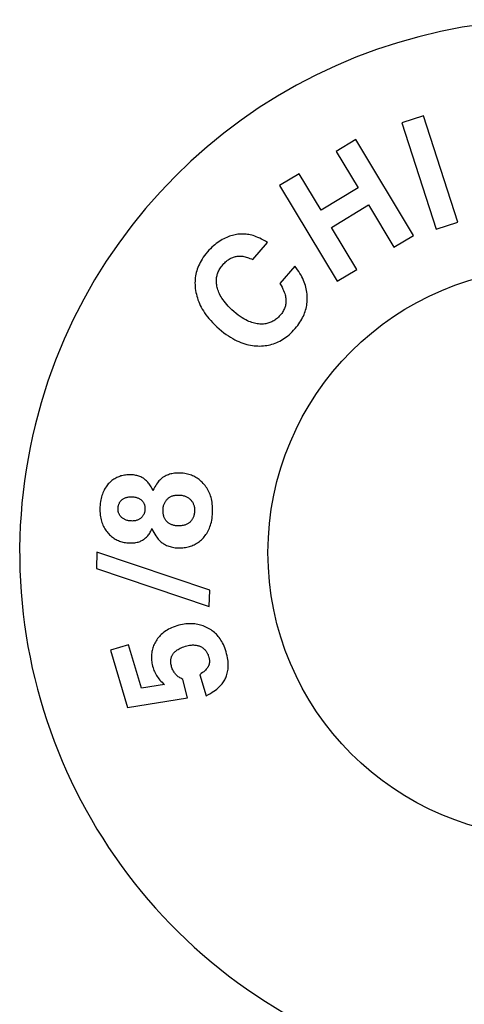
# Model space of a CAD drawing. Header units: inches. Extents: x 0 to 225, y 0 to 145.
# Tile 43 of 104: x 49.73 to 50.8, y 108.44 to 110.82. Entities that reach past the tile are written whole.
import ezdxf

# ---------------------------------------------------------------- set-up
doc = ezdxf.new("R2010")
doc.units = ezdxf.units.IN
doc.header["$LTSCALE"] = 12.349732
doc.header["$MEASUREMENT"] = 0
doc.layers.get('0').update_dxf_attribs({"linetype": 'CONTINUOUS'})

msp = doc.modelspace()

# ---------------------------------------------------------------- linework, layer by layer
at = {"color": 7, "linetype": 'Continuous'}
for p, q in [((50.705, 110.5829), (50.6526, 110.5661)), ((50.7879, 110.326), (50.705, 110.5829)), ((50.6526, 110.5661), (50.7355, 110.3091)), ((50.5412, 110.5254), (50.4941, 110.497)), ((50.6804, 110.2941), (50.5412, 110.5254)), ((50.4941, 110.497), (50.5471, 110.4089)), ((50.4044, 110.4431), (50.3573, 110.4147)), ((50.4574, 110.355), (50.4044, 110.4431)), ((50.3573, 110.4147), (50.4965, 110.1834)), ((50.5471, 110.4089), (50.4574, 110.355)), ((50.4824, 110.3135), (50.5721, 110.3675)), ((50.5721, 110.3675), (50.6333, 110.2657)), ((50.5437, 110.2117), (50.4824, 110.3135)), ((50.7355, 110.3091), (50.7879, 110.326)), ((50.6333, 110.2657), (50.6804, 110.2941)), ((50.2923, 110.2354), (50.3283, 110.277)), ((50.3937, 110.2198), (50.3577, 110.1782)), ((50.4965, 110.1834), (50.5437, 110.2117)), ((49.9159, 109.5284), (49.9145, 109.4894)), ((50.1885, 109.4365), (49.9159, 109.5284)), ((49.9145, 109.4894), (50.1871, 109.3975)), ((50.1871, 109.3975), (50.1885, 109.4365)), ((49.9924, 109.3051), (49.9485, 109.2919)), ((49.9485, 109.2919), (49.9899, 109.1536)), ((50.0238, 109.2003), (49.9924, 109.3051)), ((50.1345, 109.1768), (50.1233, 109.2214)), ((50.1643, 109.2326), (50.1796, 109.1817)), ((50.0789, 109.2091), (50.0238, 109.2003)), ((49.9899, 109.1536), (50.1345, 109.1768))]:
    msp.add_line(p, q, dxfattribs=at)
for points in [[(50.2259, 110.2877), (50.2222, 110.2859), (50.2186, 110.284), (50.215, 110.2819), (50.2114, 110.2796), (50.2078, 110.2771), (50.2042, 110.2745), (50.2006, 110.2716), (50.1971, 110.2686), (50.1935, 110.2653), (50.1899, 110.2618), (50.1863, 110.258), (50.1827, 110.254)], [(50.2737, 110.297), (50.2702, 110.2972), (50.2668, 110.2972), (50.2633, 110.2971), (50.2599, 110.2969), (50.2566, 110.2966), (50.2532, 110.2961), (50.2498, 110.2956), (50.2464, 110.2948), (50.243, 110.294), (50.2396, 110.293), (50.2362, 110.2919), (50.2328, 110.2907), (50.2293, 110.2893), (50.2259, 110.2877)], [(50.3283, 110.277), (50.3232, 110.2801), (50.3183, 110.2828), (50.3136, 110.2852), (50.3092, 110.2873), (50.3049, 110.2892), (50.3009, 110.2908), (50.297, 110.2922), (50.2933, 110.2934), (50.2897, 110.2944), (50.2863, 110.2952), (50.2829, 110.2959), (50.2797, 110.2964), (50.2766, 110.2968), (50.2737, 110.297)], [(50.1827, 110.254), (50.1791, 110.2497), (50.1758, 110.2454), (50.1728, 110.2411), (50.17, 110.2369), (50.1675, 110.2328), (50.1652, 110.2287), (50.1632, 110.2246), (50.1613, 110.2205), (50.1597, 110.2164), (50.1582, 110.2124), (50.1569, 110.2083), (50.1558, 110.2042), (50.1549, 110.2001), (50.1541, 110.196), (50.1535, 110.1918), (50.1531, 110.1876), (50.1528, 110.1834), (50.1527, 110.1791), (50.1528, 110.1747), (50.1531, 110.1702), (50.1535, 110.1656), (50.1542, 110.161)], [(50.2201, 110.2232), (50.2224, 110.2258), (50.2246, 110.2281), (50.2268, 110.2302), (50.229, 110.2321), (50.2312, 110.2338), (50.2333, 110.2353), (50.2355, 110.2367), (50.2376, 110.238), (50.2397, 110.2391), (50.2417, 110.2401), (50.2438, 110.2409), (50.2459, 110.2417), (50.248, 110.2423), (50.2502, 110.2429), (50.2523, 110.2433), (50.2545, 110.2437), (50.2567, 110.2439), (50.259, 110.2441), (50.2613, 110.2441), (50.2636, 110.244), (50.266, 110.2439), (50.2685, 110.2436), (50.2711, 110.2431), (50.2738, 110.2426), (50.2765, 110.2418), (50.2794, 110.2409), (50.2824, 110.2399), (50.2856, 110.2386), (50.2889, 110.2371), (50.2923, 110.2354)], [(50.2063, 110.1685), (50.2056, 110.1714), (50.2051, 110.1742), (50.2047, 110.1769), (50.2045, 110.1795), (50.2044, 110.1821), (50.2043, 110.1847), (50.2044, 110.1872), (50.2046, 110.1896), (50.2049, 110.192), (50.2054, 110.1944), (50.2059, 110.1968), (50.2065, 110.1992), (50.2073, 110.2015), (50.2081, 110.2039), (50.2091, 110.2062), (50.2102, 110.2086), (50.2115, 110.211), (50.2128, 110.2134), (50.2144, 110.2158), (50.2161, 110.2182), (50.218, 110.2207), (50.2201, 110.2232)], [(50.424, 110.1439), (50.4238, 110.1482), (50.4235, 110.1524), (50.423, 110.1566), (50.4224, 110.1607), (50.4216, 110.1648), (50.4207, 110.1689), (50.4195, 110.173), (50.4182, 110.1771), (50.4168, 110.1812), (50.4151, 110.1853), (50.4132, 110.1895), (50.4112, 110.1937), (50.4089, 110.1979), (50.4064, 110.2021), (50.4036, 110.2065), (50.4006, 110.2108), (50.3973, 110.2153), (50.3937, 110.2198)], [(50.2469, 110.1099), (50.2419, 110.1145), (50.2373, 110.1188), (50.2331, 110.1231), (50.2294, 110.1271), (50.2261, 110.1311), (50.2231, 110.1349), (50.2204, 110.1386), (50.2179, 110.1422), (50.2158, 110.1457), (50.2138, 110.1492), (50.2121, 110.1525), (50.2106, 110.1558), (50.2093, 110.1591), (50.2081, 110.1623), (50.2071, 110.1654), (50.2063, 110.1685)], [(50.3577, 110.1782), (50.3606, 110.1733), (50.3631, 110.1687), (50.3652, 110.1645), (50.3669, 110.1607), (50.3683, 110.1571), (50.3695, 110.1538), (50.3704, 110.1507), (50.3712, 110.1478), (50.3717, 110.1451), (50.3721, 110.1426), (50.3724, 110.1402), (50.3726, 110.138), (50.3726, 110.1359), (50.3725, 110.1339)], [(50.1542, 110.161), (50.155, 110.1564), (50.156, 110.1518), (50.1571, 110.1473), (50.1584, 110.1428), (50.1599, 110.1384), (50.1616, 110.1339), (50.1635, 110.1294), (50.1656, 110.125), (50.1678, 110.1205), (50.1703, 110.116), (50.173, 110.1115), (50.176, 110.1069), (50.1792, 110.1023), (50.1827, 110.0976), (50.1865, 110.0929), (50.1907, 110.0882), (50.1951, 110.0834), (50.2, 110.0785), (50.2052, 110.0735), (50.2109, 110.0684)], [(50.3949, 110.0689), (50.3981, 110.0728), (50.4011, 110.0767), (50.4039, 110.0805), (50.4064, 110.0843), (50.4088, 110.088), (50.4109, 110.0917), (50.4128, 110.0954), (50.4146, 110.0991), (50.4162, 110.1028), (50.4176, 110.1064), (50.4189, 110.1101), (50.42, 110.1137), (50.421, 110.1174), (50.4219, 110.1211), (50.4226, 110.1248), (50.4231, 110.1285), (50.4236, 110.1323), (50.4238, 110.1361), (50.424, 110.14), (50.424, 110.1439)], [(50.3725, 110.1339), (50.3723, 110.1314), (50.372, 110.129), (50.3716, 110.1265), (50.3711, 110.1242), (50.3704, 110.1218), (50.3696, 110.1195), (50.3688, 110.1172), (50.3677, 110.1149), (50.3666, 110.1126), (50.3653, 110.1103), (50.3639, 110.108), (50.3624, 110.1057), (50.3606, 110.1034), (50.3587, 110.1011)], [(50.3093, 110.0797), (50.3063, 110.08), (50.3033, 110.0804), (50.3001, 110.0809), (50.2969, 110.0816), (50.2936, 110.0825), (50.2902, 110.0835), (50.2867, 110.0848), (50.283, 110.0863), (50.2792, 110.088), (50.2753, 110.09), (50.2711, 110.0923), (50.2668, 110.095), (50.2622, 110.098), (50.2574, 110.1015), (50.2523, 110.1055), (50.2469, 110.1099)], [(50.3587, 110.1011), (50.3565, 110.0986), (50.3543, 110.0964), (50.3521, 110.0943), (50.3499, 110.0924), (50.3476, 110.0907), (50.3454, 110.0892), (50.3432, 110.0877), (50.3409, 110.0864), (50.3386, 110.0852), (50.3362, 110.0842), (50.3339, 110.0832), (50.3314, 110.0824), (50.329, 110.0816), (50.3264, 110.081), (50.3238, 110.0805), (50.3211, 110.0801), (50.3183, 110.0798), (50.3154, 110.0797), (50.3124, 110.0796), (50.3093, 110.0797)], [(50.2109, 110.0684), (50.2168, 110.0635), (50.2226, 110.0589), (50.2282, 110.0548), (50.2336, 110.0511), (50.2389, 110.0478), (50.2441, 110.0447), (50.2492, 110.042), (50.2542, 110.0395), (50.259, 110.0373), (50.2638, 110.0354), (50.2686, 110.0336), (50.2732, 110.0321), (50.2778, 110.0308), (50.2824, 110.0297), (50.2869, 110.0288), (50.2914, 110.028), (50.2958, 110.0275), (50.3003, 110.0271), (50.3047, 110.0269), (50.3092, 110.0268)], [(50.3092, 110.0268), (50.3137, 110.0269), (50.3181, 110.0272), (50.3224, 110.0277), (50.3266, 110.0283), (50.3307, 110.0291), (50.3347, 110.03), (50.3387, 110.0311), (50.3426, 110.0323), (50.3464, 110.0336), (50.3503, 110.0352), (50.354, 110.0369), (50.3578, 110.0387), (50.3615, 110.0408), (50.3652, 110.043), (50.3689, 110.0454), (50.3726, 110.048), (50.3763, 110.0509), (50.38, 110.054), (50.3837, 110.0573), (50.3874, 110.0609), (50.3911, 110.0647), (50.3949, 110.0689)], [(49.9982, 109.7157), (49.9947, 109.7157), (49.9914, 109.7157), (49.9881, 109.7155), (49.985, 109.7151), (49.982, 109.7147), (49.9791, 109.7142), (49.9763, 109.7135), (49.9736, 109.7128), (49.971, 109.7119), (49.9684, 109.711), (49.9659, 109.7099), (49.9635, 109.7088), (49.9611, 109.7076), (49.9587, 109.7062), (49.9564, 109.7047), (49.9542, 109.7032), (49.9519, 109.7015), (49.9497, 109.6996), (49.9475, 109.6977), (49.9454, 109.6956)], [(50.0511, 109.6775), (50.0497, 109.6807), (50.0483, 109.6837), (50.0468, 109.6865), (50.0453, 109.6891), (50.0437, 109.6915), (50.0421, 109.6937), (50.0405, 109.6958), (50.0388, 109.6978), (50.0371, 109.6996), (50.0353, 109.7013), (50.0335, 109.7029), (50.0317, 109.7044), (50.0298, 109.7058), (50.0279, 109.7071), (50.0259, 109.7083), (50.0239, 109.7094), (50.0217, 109.7104), (50.0195, 109.7114), (50.0173, 109.7123), (50.0149, 109.713), (50.0124, 109.7137), (50.0098, 109.7143), (50.0072, 109.7148), (50.0043, 109.7152), (50.0013, 109.7155), (49.9982, 109.7157)], [(50.0803, 109.7126), (50.0788, 109.7118), (50.0772, 109.7109), (50.0757, 109.7099), (50.0741, 109.7088), (50.0725, 109.7075), (50.0709, 109.7061), (50.0692, 109.7045), (50.0675, 109.7027), (50.0657, 109.7007), (50.0639, 109.6985), (50.0619, 109.696), (50.06, 109.6931), (50.0579, 109.6899), (50.0557, 109.6863), (50.0535, 109.6821), (50.0511, 109.6775)], [(50.1169, 109.7199), (50.1133, 109.7199), (50.1098, 109.7198), (50.1065, 109.7196), (50.1032, 109.7193), (50.1001, 109.7188), (50.0971, 109.7183), (50.0941, 109.7176), (50.0912, 109.7168), (50.0884, 109.7159), (50.0856, 109.7149), (50.0829, 109.7138), (50.0803, 109.7126)], [(50.1748, 109.6923), (50.1725, 109.695), (50.1701, 109.6975), (50.1677, 109.6998), (50.1653, 109.7019), (50.1628, 109.704), (50.1602, 109.7058), (50.1577, 109.7076), (50.155, 109.7092), (50.1524, 109.7107), (50.1496, 109.7121), (50.1468, 109.7134), (50.1439, 109.7146), (50.1409, 109.7157), (50.1378, 109.7166), (50.1347, 109.7175), (50.1314, 109.7182), (50.1279, 109.7188), (50.1244, 109.7193), (50.1207, 109.7196), (50.1169, 109.7199)], [(49.9454, 109.6956), (49.9433, 109.6934), (49.9413, 109.6911), (49.9395, 109.6887), (49.9377, 109.6862), (49.936, 109.6836), (49.9344, 109.681), (49.9329, 109.6782), (49.9315, 109.6753), (49.9302, 109.6723), (49.9289, 109.6691), (49.9278, 109.6658), (49.9268, 109.6623), (49.9259, 109.6587), (49.9251, 109.6548), (49.9244, 109.6508), (49.9238, 109.6465), (49.9234, 109.6419), (49.9231, 109.6371)], [(50.1953, 109.6255), (50.1954, 109.6308), (50.1953, 109.6357), (50.195, 109.6405), (50.1946, 109.6449), (50.194, 109.6492), (50.1932, 109.6533), (50.1924, 109.6572), (50.1914, 109.661), (50.1903, 109.6646), (50.189, 109.6681), (50.1877, 109.6714), (50.1862, 109.6747), (50.1846, 109.6778), (50.1829, 109.6809), (50.1811, 109.6838), (50.1791, 109.6867), (50.177, 109.6896), (50.1748, 109.6923)], [(50.0864, 109.6575), (50.0876, 109.6586), (50.0889, 109.6596), (50.0902, 109.6606), (50.0916, 109.6615), (50.093, 109.6623), (50.0945, 109.6631), (50.096, 109.6638), (50.0976, 109.6644), (50.0993, 109.665), (50.101, 109.6655), (50.1029, 109.6659), (50.1049, 109.6663), (50.1069, 109.6666), (50.1091, 109.6667), (50.1114, 109.6668), (50.1138, 109.6668)], [(50.1138, 109.6668), (50.1164, 109.6666), (50.1188, 109.6664), (50.121, 109.6661), (50.1231, 109.6657), (50.1251, 109.6652), (50.127, 109.6646), (50.1288, 109.664), (50.1306, 109.6633), (50.1322, 109.6626), (50.1338, 109.6618), (50.1353, 109.6609), (50.1368, 109.6599), (50.1381, 109.6589), (50.1395, 109.6579), (50.1408, 109.6567), (50.1421, 109.6555)], [(49.9667, 109.6348), (49.9668, 109.6365), (49.967, 109.6381), (49.9672, 109.6396), (49.9675, 109.641), (49.9679, 109.6424), (49.9683, 109.6437), (49.9688, 109.645), (49.9693, 109.6462), (49.9699, 109.6474), (49.9705, 109.6486), (49.9713, 109.6497), (49.972, 109.6509), (49.9729, 109.6519), (49.9738, 109.653), (49.9748, 109.6541), (49.976, 109.6551)], [(49.976, 109.6551), (49.9771, 109.6561), (49.9783, 109.657), (49.9795, 109.6578), (49.9808, 109.6586), (49.9822, 109.6593), (49.9837, 109.6599), (49.9853, 109.6605), (49.987, 109.6611), (49.9888, 109.6615), (49.9908, 109.6619), (49.9928, 109.6622), (49.9951, 109.6624), (49.9975, 109.6625), (50.0002, 109.6624)], [(50.0002, 109.6624), (50.0028, 109.6623), (50.0052, 109.662), (50.0074, 109.6617), (50.0094, 109.6613), (50.0113, 109.6608), (50.013, 109.6603), (50.0147, 109.6597), (50.0162, 109.659), (50.0177, 109.6583), (50.019, 109.6575), (50.0203, 109.6567), (50.0216, 109.6558), (50.0227, 109.6549), (50.0239, 109.6539)], [(50.0239, 109.6539), (50.0249, 109.6529), (50.0258, 109.6519), (50.0266, 109.6508), (50.0274, 109.6497), (50.0281, 109.6486), (50.0288, 109.6474), (50.0294, 109.6462), (50.0299, 109.645), (50.0304, 109.6437), (50.0308, 109.6423), (50.0312, 109.6409), (50.0315, 109.6394), (50.0317, 109.6378), (50.0319, 109.6361), (50.0319, 109.6344), (50.0319, 109.6325)], [(50.0755, 109.6309), (50.0756, 109.6332), (50.0759, 109.6354), (50.0762, 109.6375), (50.0766, 109.6395), (50.077, 109.6413), (50.0775, 109.6431), (50.0781, 109.6448), (50.0788, 109.6464), (50.0795, 109.648), (50.0803, 109.6495), (50.0811, 109.6509), (50.082, 109.6523), (50.083, 109.6536), (50.0841, 109.655), (50.0852, 109.6562), (50.0864, 109.6575)], [(50.1421, 109.6555), (50.1433, 109.6542), (50.1444, 109.6529), (50.1454, 109.6515), (50.1464, 109.6501), (50.1472, 109.6487), (50.148, 109.6472), (50.1487, 109.6457), (50.1494, 109.6441), (50.1499, 109.6424), (50.1504, 109.6407), (50.1509, 109.6388), (50.1512, 109.6369), (50.1515, 109.6349), (50.1517, 109.6327), (50.1517, 109.6304), (50.1517, 109.628)], [(49.9231, 109.6371), (49.923, 109.632), (49.9231, 109.6272), (49.9234, 109.6227), (49.9238, 109.6184), (49.9244, 109.6143), (49.9251, 109.6105), (49.9259, 109.6068), (49.9269, 109.6033), (49.9279, 109.6), (49.9291, 109.5968), (49.9303, 109.5937), (49.9317, 109.5908), (49.9332, 109.588), (49.9347, 109.5852), (49.9364, 109.5826), (49.9382, 109.58), (49.9401, 109.5775), (49.9421, 109.5751)], [(49.9754, 109.6128), (49.9743, 109.6139), (49.9732, 109.6151), (49.9723, 109.6162), (49.9714, 109.6174), (49.9706, 109.6186), (49.9699, 109.6198), (49.9693, 109.6211), (49.9687, 109.6224), (49.9682, 109.6237), (49.9678, 109.6251), (49.9674, 109.6265), (49.9671, 109.628), (49.9669, 109.6296), (49.9667, 109.6312), (49.9667, 109.633), (49.9667, 109.6348)], [(50.0319, 109.6325), (50.0318, 109.6306), (50.0316, 109.6288), (50.0313, 109.6272), (50.031, 109.6256), (50.0306, 109.6241), (50.0302, 109.6227), (50.0297, 109.6214), (50.0291, 109.6201), (50.0285, 109.6188), (50.0278, 109.6177), (50.027, 109.6165), (50.0262, 109.6154), (50.0253, 109.6143), (50.0243, 109.6132), (50.0233, 109.6122), (50.0222, 109.6112)], [(50.0843, 109.6031), (50.0832, 109.6043), (50.0823, 109.6056), (50.0814, 109.6069), (50.0805, 109.6082), (50.0797, 109.6096), (50.079, 109.6111), (50.0783, 109.6126), (50.0777, 109.6142), (50.0772, 109.6159), (50.0767, 109.6177), (50.0763, 109.6195), (50.076, 109.6215), (50.0757, 109.6237), (50.0755, 109.6259), (50.0755, 109.6283), (50.0755, 109.6309)], [(50.1517, 109.628), (50.1516, 109.6256), (50.1513, 109.6234), (50.151, 109.6213), (50.1507, 109.6194), (50.1502, 109.6175), (50.1497, 109.6158), (50.1491, 109.6141), (50.1485, 109.6125), (50.1478, 109.611), (50.147, 109.6095), (50.1462, 109.6081), (50.1453, 109.6067), (50.1444, 109.6054), (50.1433, 109.6041), (50.1422, 109.6028), (50.141, 109.6016)], [(50.1706, 109.5611), (50.1729, 109.5635), (50.1751, 109.566), (50.1772, 109.5686), (50.1792, 109.5713), (50.181, 109.5741), (50.1828, 109.577), (50.1844, 109.58), (50.186, 109.5832), (50.1875, 109.5865), (50.1888, 109.59), (50.1901, 109.5936), (50.1912, 109.5974), (50.1922, 109.6015), (50.1931, 109.6057), (50.1939, 109.6102), (50.1945, 109.615), (50.195, 109.6201), (50.1953, 109.6255)], [(49.9992, 109.604), (49.9967, 109.6041), (49.9945, 109.6043), (49.9923, 109.6047), (49.9904, 109.6051), (49.9885, 109.6055), (49.9867, 109.6061), (49.9851, 109.6067), (49.9835, 109.6074), (49.982, 109.6081), (49.9806, 109.6089), (49.9792, 109.6098), (49.9779, 109.6107), (49.9766, 109.6117), (49.9754, 109.6128)], [(50.0222, 109.6112), (50.0209, 109.6102), (50.0195, 109.6092), (50.0182, 109.6083), (50.0168, 109.6076), (50.0154, 109.6069), (50.0139, 109.6062), (50.0124, 109.6057), (50.0108, 109.6052), (50.0091, 109.6048), (50.0073, 109.6044), (50.0055, 109.6042), (50.0035, 109.604), (50.0014, 109.6039), (49.9992, 109.604)], [(50.1108, 109.5922), (50.1083, 109.5924), (50.106, 109.5926), (50.1038, 109.5929), (50.1018, 109.5934), (50.0999, 109.5938), (50.0981, 109.5944), (50.0964, 109.595), (50.0948, 109.5956), (50.0933, 109.5964), (50.0918, 109.5971), (50.0904, 109.598), (50.0891, 109.5989), (50.0878, 109.5998), (50.0866, 109.6009), (50.0854, 109.602), (50.0843, 109.6031)], [(50.141, 109.6016), (50.1399, 109.6005), (50.1387, 109.5995), (50.1374, 109.5986), (50.1361, 109.5977), (50.1347, 109.5969), (50.1332, 109.5961), (50.1316, 109.5954), (50.1299, 109.5947), (50.1281, 109.5941), (50.1262, 109.5936), (50.1241, 109.5932), (50.1219, 109.5928), (50.1194, 109.5925), (50.1168, 109.5923), (50.1139, 109.5922), (50.1108, 109.5922)], [(49.9421, 109.5751), (49.9443, 109.5728), (49.9464, 109.5706), (49.9486, 109.5686), (49.9508, 109.5667), (49.9531, 109.5649), (49.9554, 109.5633), (49.9577, 109.5617), (49.9601, 109.5603), (49.9625, 109.559), (49.965, 109.5577), (49.9675, 109.5566), (49.9701, 109.5556), (49.9728, 109.5546), (49.9756, 109.5538), (49.9785, 109.553), (49.9814, 109.5524), (49.9845, 109.5519), (49.9877, 109.5514), (49.991, 109.5511), (49.9945, 109.5509)], [(49.9945, 109.5509), (49.998, 109.5509), (50.0013, 109.551), (50.0044, 109.5512), (50.0074, 109.5515), (50.0101, 109.552), (50.0128, 109.5526), (50.0152, 109.5532), (50.0176, 109.554), (50.0199, 109.5548), (50.0221, 109.5557), (50.0242, 109.5567), (50.0262, 109.5578), (50.0281, 109.559), (50.03, 109.5603), (50.0318, 109.5617), (50.0335, 109.5632), (50.0353, 109.5648), (50.0369, 109.5665), (50.0385, 109.5683), (50.0401, 109.5703), (50.0417, 109.5724), (50.0432, 109.5747), (50.0446, 109.5772), (50.0461, 109.5798), (50.0474, 109.5827), (50.0488, 109.5858)], [(50.0488, 109.5858), (50.0512, 109.5806), (50.0536, 109.5759), (50.0559, 109.5719), (50.058, 109.5683), (50.0601, 109.5652), (50.0621, 109.5624), (50.0641, 109.56), (50.0659, 109.5578), (50.0678, 109.5559), (50.0695, 109.5542), (50.0713, 109.5527), (50.073, 109.5514), (50.0746, 109.5502), (50.0763, 109.5491)], [(50.0763, 109.5491), (50.0788, 109.5477), (50.0814, 109.5463), (50.084, 109.5451), (50.0867, 109.544), (50.0895, 109.543), (50.0924, 109.5421), (50.0953, 109.5413), (50.0984, 109.5406), (50.1016, 109.54), (50.1049, 109.5395), (50.1084, 109.5392), (50.112, 109.539)], [(50.112, 109.539), (50.1159, 109.5389), (50.1196, 109.539), (50.1232, 109.5392), (50.1267, 109.5396), (50.13, 109.5401), (50.1332, 109.5407), (50.1363, 109.5414), (50.1393, 109.5422), (50.1422, 109.5431), (50.1451, 109.5441), (50.1478, 109.5453), (50.1505, 109.5465), (50.1532, 109.5479), (50.1558, 109.5494), (50.1584, 109.551), (50.1609, 109.5527), (50.1634, 109.5546), (50.1658, 109.5566), (50.1682, 109.5588), (50.1706, 109.5611)], [(50.1825, 109.3462), (50.1792, 109.3477), (50.176, 109.3491), (50.1727, 109.3504), (50.1694, 109.3515), (50.166, 109.3525), (50.1627, 109.3534), (50.1593, 109.3541), (50.1559, 109.3547), (50.1524, 109.3552), (50.1489, 109.3555), (50.1453, 109.3557), (50.1417, 109.3558), (50.138, 109.3557), (50.1342, 109.3555), (50.1303, 109.3552), (50.1263, 109.3546), (50.1222, 109.3539), (50.1179, 109.3531), (50.1135, 109.352), (50.109, 109.3507)], [(50.109, 109.3507), (50.1045, 109.3493), (50.1002, 109.3477), (50.0962, 109.3461), (50.0924, 109.3443), (50.0889, 109.3425), (50.0855, 109.3406), (50.0824, 109.3386), (50.0794, 109.3366), (50.0766, 109.3345), (50.0739, 109.3323), (50.0713, 109.33), (50.0689, 109.3276), (50.0667, 109.3252), (50.0645, 109.3226), (50.0624, 109.32), (50.0605, 109.3172), (50.0586, 109.3144), (50.0569, 109.3114)], [(50.2278, 109.2883), (50.2263, 109.2931), (50.2247, 109.2975), (50.223, 109.3017), (50.2212, 109.3057), (50.2193, 109.3094), (50.2174, 109.3129), (50.2154, 109.3161), (50.2134, 109.3193), (50.2113, 109.3222), (50.2091, 109.325), (50.2068, 109.3277), (50.2045, 109.3302), (50.202, 109.3326), (50.1995, 109.3348), (50.197, 109.337), (50.1943, 109.339), (50.1915, 109.341), (50.1886, 109.3428), (50.1856, 109.3445), (50.1825, 109.3462)], [(50.0569, 109.3114), (50.0554, 109.3085), (50.054, 109.3057), (50.0528, 109.3029), (50.0517, 109.3), (50.0508, 109.2972), (50.0499, 109.2943), (50.0492, 109.2914), (50.0486, 109.2885), (50.0481, 109.2856), (50.0478, 109.2826), (50.0475, 109.2796), (50.0474, 109.2766), (50.0474, 109.2735), (50.0475, 109.2703), (50.0478, 109.2671), (50.0482, 109.2638), (50.0487, 109.2604), (50.0494, 109.2569), (50.0503, 109.2533), (50.0513, 109.2496)], [(50.0963, 109.2514), (50.0956, 109.254), (50.095, 109.2564), (50.0946, 109.2587), (50.0944, 109.2608), (50.0942, 109.2629), (50.0941, 109.2648), (50.0942, 109.2666), (50.0943, 109.2684), (50.0945, 109.2701), (50.0948, 109.2717), (50.0952, 109.2733), (50.0956, 109.2748), (50.0961, 109.2763), (50.0967, 109.2777), (50.0974, 109.2792), (50.0981, 109.2805), (50.099, 109.2819), (50.0999, 109.2833), (50.1009, 109.2846), (50.1021, 109.2859), (50.1033, 109.2873), (50.1047, 109.2886), (50.1062, 109.2899), (50.1079, 109.2912), (50.1098, 109.2925), (50.1118, 109.2938), (50.1141, 109.2951), (50.1166, 109.2964), (50.1194, 109.2977), (50.1225, 109.299), (50.126, 109.3002), (50.1299, 109.3015)], [(50.1299, 109.3015), (50.1332, 109.3024), (50.1363, 109.3031), (50.1392, 109.3037), (50.142, 109.3041), (50.1445, 109.3043), (50.147, 109.3045), (50.1493, 109.3045), (50.1515, 109.3044), (50.1536, 109.3042), (50.1556, 109.3039), (50.1576, 109.3036), (50.1594, 109.3031), (50.1612, 109.3026), (50.1629, 109.302), (50.1646, 109.3013), (50.1662, 109.3006)], [(50.1662, 109.3006), (50.1681, 109.2996), (50.1698, 109.2985), (50.1714, 109.2974), (50.173, 109.2963), (50.1744, 109.2951), (50.1758, 109.2938), (50.177, 109.2925), (50.1782, 109.2912), (50.1794, 109.2897), (50.1805, 109.2882), (50.1815, 109.2866), (50.1824, 109.2849), (50.1833, 109.2831), (50.1842, 109.2812), (50.1849, 109.2792), (50.1856, 109.2771)], [(50.2279, 109.2273), (50.229, 109.2303), (50.2299, 109.2334), (50.2308, 109.2365), (50.2315, 109.2397), (50.2321, 109.243), (50.2325, 109.2464), (50.2328, 109.2498), (50.233, 109.2534), (50.233, 109.2571), (50.2329, 109.261), (50.2325, 109.265), (50.232, 109.2692), (50.2313, 109.2736), (50.2304, 109.2783), (50.2292, 109.2832), (50.2278, 109.2883)], [(50.1856, 109.2771), (50.1863, 109.2746), (50.1868, 109.2723), (50.1872, 109.2702), (50.1875, 109.2683), (50.1876, 109.2665), (50.1876, 109.2648), (50.1876, 109.2632), (50.1875, 109.2617), (50.1873, 109.2602), (50.1871, 109.2589), (50.1867, 109.2575), (50.1864, 109.2562), (50.1859, 109.255), (50.1854, 109.2538)], [(50.0513, 109.2496), (50.0524, 109.2463), (50.0536, 109.2431), (50.0549, 109.24), (50.0563, 109.2369), (50.0579, 109.2339), (50.0596, 109.231), (50.0614, 109.2281), (50.0634, 109.2253), (50.0656, 109.2225), (50.0679, 109.2197), (50.0703, 109.217), (50.073, 109.2144), (50.0759, 109.2117), (50.0789, 109.2091)], [(50.1233, 109.2214), (50.1208, 109.2226), (50.1184, 109.2239), (50.1162, 109.2252), (50.1142, 109.2265), (50.1123, 109.2279), (50.1105, 109.2294), (50.1089, 109.2308), (50.1073, 109.2324), (50.1058, 109.234), (50.1045, 109.2356), (50.1032, 109.2373), (50.102, 109.2391), (50.1008, 109.2409), (50.0998, 109.2428), (50.0988, 109.2448), (50.0979, 109.2469), (50.097, 109.2491), (50.0963, 109.2514)], [(50.1854, 109.2538), (50.1848, 109.2527), (50.1842, 109.2515), (50.1833, 109.2502), (50.1824, 109.2488), (50.1812, 109.2473), (50.1798, 109.2457), (50.1781, 109.2439), (50.1762, 109.242), (50.1739, 109.2399), (50.1712, 109.2377), (50.168, 109.2352), (50.1643, 109.2326)], [(50.1796, 109.1817), (50.185, 109.1845), (50.1899, 109.1873), (50.1944, 109.1901), (50.1984, 109.1928), (50.202, 109.1954), (50.2054, 109.198), (50.2084, 109.2006), (50.2111, 109.2031), (50.2136, 109.2056), (50.2159, 109.2081), (50.218, 109.2105), (50.2198, 109.2129), (50.2215, 109.2153), (50.2231, 109.2177), (50.2245, 109.2201), (50.2258, 109.2225), (50.2269, 109.2249), (50.2279, 109.2273)]]:
    msp.add_lwpolyline(points, dxfattribs=at)
msp.add_circle((51.0166, 109.5277), 0.6875, dxfattribs=at)
msp.add_arc((51.0166, 109.5277), 1.2875, 297.7005, 242.2995, dxfattribs=at)

doc.saveas('drawing.dxf')
